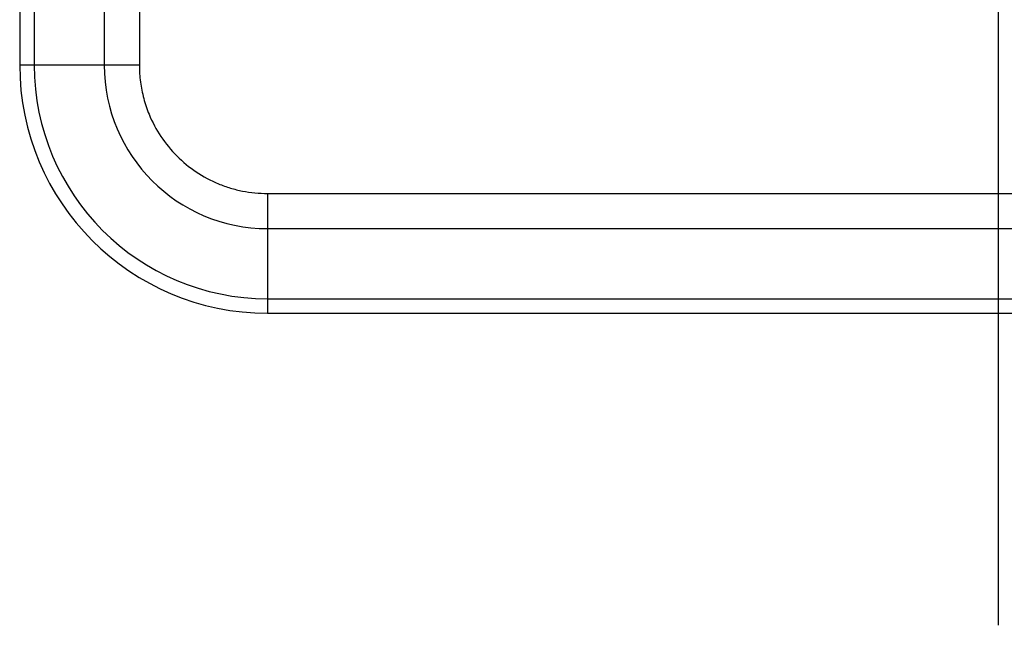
# Model space of a CAD drawing. Header units: millimetres. Extents: x 2938 to 3451, y 1869 to 2231.
# Tile 6 of 30: x 3063 to 3083, y 2022 to 2035. Entities that reach past the tile are written whole.
import ezdxf

# ---------------------------------------------------------------- set-up
doc = ezdxf.new("R2010")
doc.units = ezdxf.units.MM
doc.linetypes.add('CENTER', pattern=[10.16, 6.35, -1.27, 1.27, -1.27])
doc.linetypes.add('CENTER2', pattern=[1.125, 0.75, -0.125, 0.125, -0.125])
doc.layers.add('中心线层', color=1, linetype='CENTER')
doc.layers.add('粗实线层', color=7, linetype='Continuous', lineweight=35)

# ---------------------------------------------------------------- blocks, each defined once
blk = doc.blocks.new('*U12')
at = {"layer": '中心线层', "color": 0, "linetype": 'CENTER2', "ltscale": 20, "transparency": 16777216}
blk.add_line((0, -136.79), (0, -2.377), dxfattribs=at)

msp = doc.modelspace()

# ---------------------------------------------------------------- linework, layer by layer
at = {"layer": '粗实线层', "color": 7, "linetype": 'Continuous', "lineweight": 25}
for p, q in [((3063.412, 2173.752), (3063.412, 2033.752)), ((3063.704, 2173.752), (3063.704, 2033.752)), ((3065.119, 2173.752), (3065.119, 2033.752)), ((3065.826, 2173.752), (3065.826, 2033.752)), ((3063.704, 2033.752), (3063.412, 2033.752)), ((3065.119, 2033.752), (3063.704, 2033.752)), ((3065.826, 2033.752), (3065.119, 2033.752)), ((3068.412, 2031.166), (3097.912, 2031.166)), ((3068.412, 2031.166), (3068.412, 2030.459)), ((3068.412, 2030.459), (3097.912, 2030.459)), ((3068.412, 2030.459), (3068.412, 2029.045)), ((3068.412, 2029.045), (3097.912, 2029.045)), ((3068.412, 2029.045), (3068.412, 2028.752)), ((3068.412, 2028.752), (3097.912, 2028.752))]:
    msp.add_line(p, q, dxfattribs=at)
for radius in [5, 4.707, 3.293]:
    msp.add_arc((3068.412, 2033.752), radius, 180, 270, dxfattribs=at)
msp.add_open_spline([(3065.826, 2033.752), (3065.827, 2033.695), (3065.829, 2033.582), (3065.846, 2033.413), (3065.873, 2033.247), (3065.912, 2033.083), (3065.961, 2032.921), (3066.06, 2032.657), (3066.247, 2032.305), (3066.572, 2031.912), (3066.965, 2031.587), (3067.341, 2031.387), (3067.66, 2031.273), (3067.906, 2031.211), (3068.157, 2031.173), (3068.326, 2031.168), (3068.412, 2031.166)], degree=3, knots=[0, 0, 0, 0, 0.041981, 0.083609, 0.125063, 0.166524, 0.208174, 0.250192, 0.375044, 0.500026, 0.624879, 0.749861, 0.812677, 0.874898, 0.937135, 1, 1, 1, 1], dxfattribs=at)

# ---------------------------------------------------------------- block references
at = {"layer": '中心线层', "linetype": 'CENTER2', "ltscale": 20}
msp.add_blockref('*U12', (3083.162, 2159.252), dxfattribs=at)

doc.saveas('drawing.dxf')
